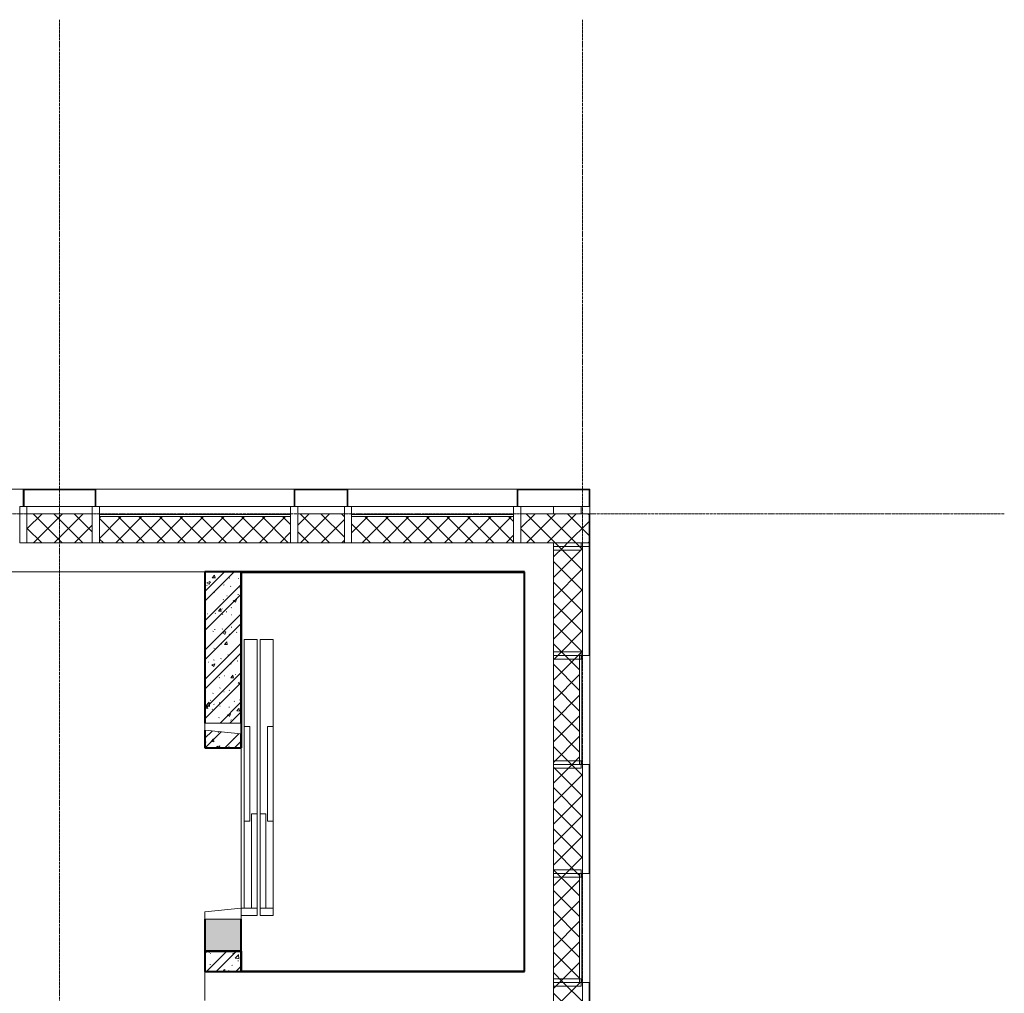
# Model space of a CAD drawing. Header units: millimetres. Extents: x 5617 to 106320, y 7718 to 217672.
# Tile 42 of 44: x 68112 to 74891, y 74300 to 81000. Entities that reach past the tile are written whole.
import ezdxf

# ---------------------------------------------------------------- set-up
doc = ezdxf.new("R2010")
doc.units = ezdxf.units.MM
doc.linetypes.add('ADSK_Линия сетки', pattern=[25, 20, -2.5, 0, -2.5])
doc.linetypes.add('Линия сетки', pattern=[25, 20, -2.5, 0, -2.5])
for name, color, linetype, lineweight in [('Двери', 7, 'Continuous', 18), ('Импосты витража', 7, 'Continuous', 18), ('Колонны', 7, 'Continuous', 18), ('Оси', 7, 'Continuous', 9), ('Перекрытия', 7, 'Continuous', 18), ('Стены', 7, 'Continuous', 18), ('Стены разрез', 7, 'Continuous', 40), ('Стены штриховка', 7, 'Continuous', 40)]:
    doc.layers.add(name, color=color, linetype=linetype, lineweight=lineweight)
pattern_1 = [(50, (0, 0), (218.62117, -19.1268), [22.86, -251.46]), (355, (0, 0), (-42.2919, 229.2684), [18.288, -201.168]), (100.451, (18.22, -1.6), (176.33107, 210.13963), [19.428, -213.708]), (46.184, (0, 60.96), (325.29495, -50.45164), [34.29, -377.19]), (96.636, (27.1, 56.76), (284.883, 296.9127), [29.142, -320.562]), (351.184, (0, 60.96), (284.8858, 296.9107), [27.432, -301.752]), (21, (30.48, 45.72), (181.93753, -122.71832), [22.86, -251.46]), (326, (30.48, 45.72), (74.1622, 221.0262), [18.288, -201.168]), (71.451, (45.64, 35.5), (256.10035, 98.30526), [19.428, -213.708]), (37.5, (0, 0), (3.70639, 101.465895), [3.353, -195.377, 3.353, -200.863, -201.93]), (37.5, (0, 0), (3.70639, 101.465895), [-402.946, 3.353, -198.577]), (7.5, (0, 0), (80.18358, 120.21653), [3.353, -113.081, 3.353, -190.805, -76.962]), (7.5, (0, 0), (80.18358, 120.21653), [-310.591, 3.353, -73.609]), (327.5, (-67.97, 0), (162.708646, -6.87497), [3.353, -72.847, 3.353, -234.391, -315.468]), (327.5, (-67.97, 0), (162.708646, -6.87497), [-313.944, 3.353, -312.115]), (317.5, (-98.45, 0), (177.75468, 30.51183), [3.353, -95.707, 3.353, -154.534, -224.028]), (317.5, (-98.45, 0), (177.75468, 30.51183), [-256.946, 3.353, -220.675])]
pattern_2 = [(45, (0, 0), (-101.02788, 101.02788), []), (45, (67.35, 0), (-101.02788, 101.02788), [])]
pattern_3 = [(45, (0, 0), (-70.71068, 70.71068), []), (135, (0, 0), (-70.71068, -70.71068), [])]

# ---------------------------------------------------------------- blocks, each defined once
blk = doc.blocks.new('A_MEQ_Elevator - Л1-3159025-МКСС_K1_L21_67_500_')
at = {"layer": 'Двери', "color": 254, "true_color": 0xcccccc}
for p, q in [((-650, 345), (-1250, 345)), ((-1250, 345), (-1250, 255)), ((-650, 345), (-650, 305)), ((0, 345), (-650, 345)), ((0, 305), (0, 345)), ((600, 345), (0, 345)), ((650, 345), (600, 345)), ((600, 345), (600, 255)), ((650, 255), (650, 345)), ((-650, 305), (0, 305)), ((-50, 295), (-50, 255)), ((600, 295), (-50, 295)), ((600, 255), (600, 295)), ((-1250, 255), (-50, 255)), ((-50, 235), (-1250, 235)), ((-1250, 235), (-1250, 145)), ((-50, 255), (600, 255)), ((600, 235), (-50, 235)), ((-50, 235), (-50, 195)), ((600, 255), (650, 255)), ((600, 195), (600, 235)), ((600, 235), (600, 125)), ((650, 235), (600, 235)), ((650, 125), (650, 235)), ((-1250, 145), (-650, 145)), ((0, 185), (-650, 185)), ((-650, 185), (-650, 145)), ((-650, 145), (0, 145)), ((-50, 195), (600, 195)), ((0, 145), (0, 185)), ((0, 145), (600, 145)), ((-600, 125), (-675, 125)), ((-675, 125), (-675, -125)), ((-625, -125), (-600, 125)), ((600, 125), (650, 125)), ((600, 125), (625, -125)), ((675, 125), (650, 125)), ((675, -125), (675, 125)), ((-675, -125), (-625, -125)), ((625, -125), (675, -125))]:
    blk.add_line(p, q, dxfattribs=at)
blk = doc.blocks.new('135_SLK_K1_AR_rvt-1-МКСС_K1_L21_67_500_')
at = {"layer": 'Стены разрез', "lineweight": 9, "true_color": 0xcccccc}
h = blk.add_hatch(dxfattribs=at)
h.set_pattern_fill('FP_1', color=254, style=0, pattern_type=2)
h.set_pattern_definition(pattern_1)
h.paths.add_polyline_path([(55200, 75990), (55200, 76085), (54950, 76110), (54950, 75990), (55145.3, 75990)])
h.paths.add_polyline_path([(55145.3, 76160), (55200, 76160), (55200, 77200), (54950, 77200), (54950, 76160)])
h = blk.add_hatch(dxfattribs=at)
h.set_pattern_fill('FP_2', color=254, style=0, pattern_type=2)
h.set_pattern_definition(pattern_2)
h.paths.add_polyline_path([(55200, 75990), (55200, 76085), (54950, 76110), (54950, 75990), (55145.3, 75990)])
h.paths.add_polyline_path([(55145.3, 76160), (55200, 76160), (55200, 77200), (54950, 77200), (54950, 76160)])
at = {"layer": 'Стены разрез', "lineweight": 18, "true_color": 0xe0e0e0}
blk.add_hatch(color=254, dxfattribs=at).paths.add_polyline_path([(54950, 74590), (55200, 74590), (55200, 74810), (54950, 74810)])
at = {"layer": 'Стены разрез', "lineweight": 9, "true_color": 0xcccccc}
h = blk.add_hatch(dxfattribs=at)
h.set_pattern_fill('FP_1', color=254, style=0, pattern_type=2)
h.set_pattern_definition(pattern_1)
h.paths.add_polyline_path([(54950, 74450), (55200, 74450), (55200, 74590), (54950, 74590)])
h = blk.add_hatch(dxfattribs=at)
h.set_pattern_fill('FP_2', color=254, style=0, pattern_type=2)
h.set_pattern_definition(pattern_2)
h.paths.add_polyline_path([(54950, 74450), (55200, 74450), (55200, 74590), (54950, 74590)])
at = {"layer": 'Перекрытия', "color": 254, "true_color": 0xcccccc}
for p, q in [((54950, 77200), (52800, 77200)), ((55200, 74885), (55200, 75990)), ((54950, 74250), (54950, 74450))]:
    blk.add_line(p, q, dxfattribs=at)
at = {"layer": 'Стены разрез', "color": 254, "true_color": 0xcccccc}
for p, q in [((55200, 77200), (54950, 77200)), ((54950, 77200), (54950, 76160)), ((55200, 76160), (55200, 77200)), ((57149, 77200), (55200, 77200)), ((55200, 77200), (55200, 77199)), ((55200, 77199), (55200, 76160)), ((55201, 77199), (57149, 77199)), ((55201, 75990), (55201, 77199)), ((57150, 77200), (57149, 77200)), ((57149, 77199), (57149, 74451)), ((57150, 74451), (57150, 77200)), ((54950, 76110), (54950, 75990)), ((55200, 75990), (55200, 76085)), ((55200, 76085), (55200, 75990)), ((54950, 75990), (55200, 75990)), ((55200, 75990), (55201, 75990)), ((54950, 74810), (54950, 74590)), ((55200, 74590), (55200, 74810)), ((55200, 74590), (54950, 74590)), ((54950, 74590), (54950, 74450)), ((54950, 74590), (55200, 74590)), ((55200, 74450), (55200, 74590)), ((55201, 74590), (55200, 74590)), ((55200, 74590), (55200, 74450)), ((55201, 74451), (55201, 74590)), ((54950, 74450), (55200, 74450)), ((55200, 74450), (55201, 74450)), ((57149, 74451), (55201, 74451)), ((55201, 74450), (57150, 74450)), ((57150, 74450), (57150, 74451))]:
    blk.add_line(p, q, dxfattribs=at)
at = {"layer": 'Двери', "color": 254, "lineweight": 18, "true_color": 0xcccccc, "rotation": 270}
blk.add_blockref('A_MEQ_Elevator - Л1-3159025-МКСС_K1_L21_67_500_', (55075, 75485), dxfattribs=at)
blk = doc.blocks.new('Rectangular Mullion - R_InvisibleFrame_50Wx250H-6862386-МКСС_K1_L21_67_500_')
at = {"layer": 'Импосты витража', "color": 254, "lineweight": 5, "true_color": 0xcccccc}
for p, q in [((-25, 60), (-25, 250)), ((-25, 250), (25, 250)), ((25, 250), (25, 60)), ((25, 60), (-25, 60))]:
    blk.add_line(p, q, dxfattribs=at)
blk = doc.blocks.new('Rectangular Mullion - R_InvisibleFrame_50Wx250H-6862382-МКСС_K1_L21_67_500_')
at = {"layer": 'Импосты витража', "color": 254, "lineweight": 5, "true_color": 0xcccccc}
for p, q in [((57350.002103, 77650), (57540.002103, 77650)), ((57350.002103, 77650), (57350.002103, 77600)), ((57540.002103, 77650), (57540.002103, 77600))]:
    blk.add_line(p, q, dxfattribs=at)
blk = doc.blocks.new('Rectangular Mullion - R_StandardFrame_50Wx250H-7259842-МКСС_K1_L21_67_500_')
at = {"layer": 'Импосты витража', "color": 254, "lineweight": 5, "true_color": 0xcccccc}
blk.add_line((57125.002103, 77650), (57350.002103, 77650), dxfattribs=at)
blk = doc.blocks.new('Rectangular Mullion - R_StandardFrame_50Wx250H-3997581-МКСС_K1_L21_67_500_')
at = {"layer": 'Импосты витража', "color": 254, "lineweight": 5, "true_color": 0xcccccc}
blk.add_line((17725, 77650), (18175, 77650), dxfattribs=at)
blk = doc.blocks.new('Rectangular Mullion - R_StandardFrame_50Wx250H-V30-МКСС_K1_L21_67_500_')
at = {"layer": 'Импосты витража', "color": 254, "lineweight": 5, "true_color": 0xcccccc}
for p, q in [((-25, -250), (-25, 0)), ((-25, 0), (0, 0)), ((5, 0), (25, 0)), ((25, 0), (25, -250)), ((25, -250), (-25, -250))]:
    blk.add_line(p, q, dxfattribs=at)
blk = doc.blocks.new('Rectangular Mullion - R_StandardFrame_50Wx250H-3997556-МКСС_K1_L21_67_500_')
at = {"layer": 'Импосты витража', "color": 254, "lineweight": 5, "true_color": 0xcccccc}
for p, q in [((-25, -250), (-25, 0)), ((-25, 0), (-5, 0)), ((0, 0), (25, 0)), ((25, 0), (25, -250)), ((25, -250), (-25, -250))]:
    blk.add_line(p, q, dxfattribs=at)
blk = doc.blocks.new('Rectangular Mullion - R_StandardFrame_50Wx250H-5317618-МКСС_K1_L21_67_500_')
at = {"layer": 'Импосты витража', "color": 254, "lineweight": 5, "true_color": 0xcccccc}
blk.add_line((19590, 77650), (19910, 77650), dxfattribs=at)
blk = doc.blocks.new('A_SLK_PAN_Type1 - Прямой тип панели-6618554-МКСС_K1_L21_67_500_')
at = {"layer": 'Колонны', "color": 254, "lineweight": 5, "true_color": 0xcccccc}
for p, q in [((-250, 120), (250, 120)), ((-250, 0), (-250, 120)), ((-245, 115), (-245, 0)), ((245, 115), (-245, 115)), ((245, 0), (245, 115)), ((250, 120), (250, 0)), ((-245, 0), (-250, 0)), ((250, 0), (245, 0))]:
    blk.add_line(p, q, dxfattribs=at)
blk = doc.blocks.new('A_SLK_PAN_Type1 - Прямой тип панели-6618564-МКСС_K1_L21_67_500_')
at = {"layer": 'Колонны', "color": 254, "lineweight": 5, "true_color": 0xcccccc}
for p, q in [((-185, 120), (185, 120)), ((-185, 0), (-185, 120)), ((-180, 115), (-180, 0)), ((180, 115), (-180, 115)), ((180, 0), (180, 115)), ((185, 120), (185, 0)), ((-180, 0), (-185, 0)), ((185, 0), (180, 0))]:
    blk.add_line(p, q, dxfattribs=at)
blk = doc.blocks.new('A_OGR_PAN_Отлив - A_OGR_PAN_Отлив-5755980-МКСС_K1_L21_67_500_')
at = {"layer": 'Колонны', "color": 254, "lineweight": 5, "true_color": 0xcccccc}
blk.add_line((-682.5, -120), (682.5, -120), dxfattribs=at)
blk = doc.blocks.new('A_OGR_PAN_Отлив - A_OGR_PAN_Отлив-5755990-МКСС_K1_L21_67_500_')
at = {"layer": 'Колонны', "color": 254, "lineweight": 5, "true_color": 0xcccccc}
blk.add_line((-582.5, -120), (582.5, -120), dxfattribs=at)
blk = doc.blocks.new('Rectangular Mullion - R_StandardFrame_50Wx250H-V39-МКСС_K1_L21_67_500_')
at = {"layer": 'Импосты витража', "color": 254, "lineweight": 5, "true_color": 0xcccccc}
for p, q in [((-25, -250), (-25, 0)), ((-25, 0), (-5, 0)), ((0, 0), (25, 0)), ((25, 0), (25, -250)), ((25, -250), (-25, -250))]:
    blk.add_line(p, q, dxfattribs=at)
blk = doc.blocks.new('135_SLK_K1_AR_FCD_rvt-1-МКСС_K1_L21_67_500_')
at = {"layer": 'Стены разрез', "lineweight": 5, "true_color": 0xcccccc}
h = blk.add_hatch(dxfattribs=at)
h.set_pattern_fill('FP_4', color=254, style=0, pattern_type=2)
h.set_pattern_definition(pattern_3)
h.paths.add_polyline_path([(54175, 77400), (54175, 77600), (53725, 77600), (53725, 77400)])
h = blk.add_hatch(dxfattribs=at)
h.set_pattern_fill('FP_4', color=254, style=0, pattern_type=2)
h.set_pattern_definition(pattern_3)
h.paths.add_polyline_path([(55540, 77400), (55540, 77580), (54225, 77580), (54225, 77400), (55145.3, 77400)])
h = blk.add_hatch(dxfattribs=at)
h.set_pattern_fill('FP_4', color=254, style=0, pattern_type=2)
h.set_pattern_definition(pattern_3)
h.paths.add_polyline_path([(55910, 77400), (55910, 77600), (55590, 77600), (55590, 77400)])
h = blk.add_hatch(dxfattribs=at)
h.set_pattern_fill('FP_4', color=254, style=0, pattern_type=2)
h.set_pattern_definition(pattern_3)
h.paths.add_polyline_path([(57075, 77400), (57075, 77580), (55960, 77580), (55960, 77400), (56519.9, 77400)])
h = blk.add_hatch(dxfattribs=at)
h.set_pattern_fill('FP_4', color=254, style=0, pattern_type=2)
h.set_pattern_definition(pattern_3)
h.paths.add_polyline_path([(57595, 77400), (57595, 77600), (57125, 77600), (57125, 77400), (57550, 77400)])
h = blk.add_hatch(dxfattribs=at)
h.set_pattern_fill('FP_4', color=254, style=0, pattern_type=2)
h.set_pattern_definition(pattern_3)
h.paths.add_polyline_path([(57550, 77375), (57550, 77400), (57350, 77400), (57350, 77375)])
h = blk.add_hatch(dxfattribs=at)
h.set_pattern_fill('FP_4', color=254, style=0, pattern_type=2)
h.set_pattern_definition(pattern_3)
h.paths.add_polyline_path([(57550, 76625), (57550, 77375), (57350, 77375), (57350, 76625)])
h = blk.add_hatch(dxfattribs=at)
h.set_pattern_fill('FP_4', color=254, style=0, pattern_type=2)
h.set_pattern_definition(pattern_3)
h.paths.add_polyline_path([(57530, 75875), (57530, 76625), (57350, 76625), (57350, 75875)])
h = blk.add_hatch(dxfattribs=at)
h.set_pattern_fill('FP_4', color=254, style=0, pattern_type=2)
h.set_pattern_definition(pattern_3)
h.paths.add_polyline_path([(57550, 75125), (57550, 75875), (57350, 75875), (57350, 75125)])
h = blk.add_hatch(dxfattribs=at)
h.set_pattern_fill('FP_4', color=254, style=0, pattern_type=2)
h.set_pattern_definition(pattern_3)
h.paths.add_polyline_path([(57530, 74375), (57530, 75125), (57350, 75125), (57350, 74375)])
h = blk.add_hatch(dxfattribs=at)
h.set_pattern_fill('FP_4', color=254, style=0, pattern_type=2)
h.set_pattern_definition(pattern_3)
h.paths.add_polyline_path([(57550, 73625), (57550, 74375), (57350, 74375), (57350, 73625)])
at = {"layer": 'Стены', "color": 254, "lineweight": 5, "true_color": 0xcccccc}
for p, q in [((57595, 77650), (57540, 77650)), ((57600, 77650), (57600, 77600))]:
    blk.add_line(p, q, dxfattribs=at)
at = {"layer": 'Стены разрез', "color": 254, "lineweight": 9, "true_color": 0xcccccc}
for p, q in [((55540, 77650), (54225, 77650)), ((54225, 77650), (54225, 77400)), ((55540, 77400), (55540, 77650)), ((57075, 77650), (55960, 77650)), ((55960, 77650), (55960, 77400)), ((57075, 77400), (57075, 77650)), ((54175, 77600), (53725, 77600)), ((53725, 77600), (53725, 77400)), ((54175, 77400), (54175, 77600)), ((55910, 77600), (55590, 77600)), ((55590, 77600), (55590, 77400)), ((55910, 77400), (55910, 77600)), ((57595, 77600), (57125, 77600)), ((57125, 77600), (57125, 77400)), ((57600, 77600), (57595, 77600)), ((57600, 77400), (57600, 77600)), ((53725, 77400), (54175, 77400)), ((54225, 77400), (55540, 77400)), ((55590, 77400), (55910, 77400)), ((55960, 77400), (57075, 77400)), ((57125, 77400), (57350, 77400)), ((57350, 77400), (57350, 77375)), ((57350, 77375), (57600, 77375)), ((57350, 77375), (57350, 76625)), ((57600, 77375), (57350, 77375)), ((57600, 77375), (57600, 77400)), ((57600, 76625), (57600, 77375)), ((57350, 76625), (57350, 75875)), ((57600, 76625), (57350, 76625)), ((57350, 76625), (57600, 76625)), ((57600, 75875), (57600, 76625)), ((57350, 75875), (57350, 75125)), ((57600, 75875), (57350, 75875)), ((57350, 75875), (57600, 75875)), ((57600, 75125), (57600, 75875)), ((57350, 75125), (57600, 75125)), ((57350, 75125), (57350, 74375)), ((57600, 75125), (57350, 75125)), ((57600, 74375), (57600, 75125)), ((57350, 74375), (57350, 73625)), ((57600, 74375), (57350, 74375)), ((57350, 74375), (57600, 74375)), ((57600, 73625), (57600, 74375))]:
    blk.add_line(p, q, dxfattribs=at)
at = {"layer": 'Стены штриховка', "color": 254, "lineweight": 9, "true_color": 0xcccccc}
for p, q in [((54225, 77595), (55540, 77595)), ((54225, 77580), (55540, 77580)), ((55960, 77595), (57075, 77595)), ((55960, 77580), (57075, 77580)), ((57595, 77600), (57595, 77400)), ((57550, 77400), (57350, 77400)), ((57550, 77375), (57550, 77400)), ((57595, 77400), (57550, 77400)), ((57550, 76625), (57550, 77375)), ((57595, 77375), (57595, 77400)), ((57595, 76625), (57595, 77375)), ((57530, 75875), (57530, 76625)), ((57545, 75875), (57545, 76625)), ((57550, 75125), (57550, 75875)), ((57595, 75125), (57595, 75875)), ((57530, 74375), (57530, 75125)), ((57545, 74375), (57545, 75125)), ((57550, 73625), (57550, 74375)), ((57595, 73625), (57595, 74375))]:
    blk.add_line(p, q, dxfattribs=at)
at = {"layer": 'Импосты витража', "color": 254, "lineweight": 5, "true_color": 0xcccccc, "extrusion": (0, 0, -1)}
for name, p in [('Rectangular Mullion - R_StandardFrame_50Wx250H-3997556-МКСС_K1_L21_67_500_', (-53700, 77650)), ('Rectangular Mullion - R_StandardFrame_50Wx250H-V30-МКСС_K1_L21_67_500_', (-54200, 77650)), ('Rectangular Mullion - R_StandardFrame_50Wx250H-3997556-МКСС_K1_L21_67_500_', (-55565, 77650)), ('Rectangular Mullion - R_StandardFrame_50Wx250H-V30-МКСС_K1_L21_67_500_', (-55935, 77650)), ('Rectangular Mullion - R_StandardFrame_50Wx250H-V39-МКСС_K1_L21_67_500_', (-57100, 77650))]:
    blk.add_blockref(name, p, dxfattribs=at)
at = {"layer": 'Импосты витража', "color": 254, "lineweight": 5, "true_color": 0xcccccc}
for name, p in [('Rectangular Mullion - R_StandardFrame_50Wx250H-3997581-МКСС_K1_L21_67_500_', (36000, 0)), ('Rectangular Mullion - R_StandardFrame_50Wx250H-5317618-МКСС_K1_L21_67_500_', (36000, 0)), ('Rectangular Mullion - R_StandardFrame_50Wx250H-7259842-МКСС_K1_L21_67_500_', (0, 0)), ('Rectangular Mullion - R_InvisibleFrame_50Wx250H-6862382-МКСС_K1_L21_67_500_', (0, 0))]:
    blk.add_blockref(name, p, dxfattribs=at)
at = {"layer": 'Импосты витража', "color": 254, "lineweight": 5, "true_color": 0xcccccc, "extrusion": (0, 0, -1), "rotation": 270.0000000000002}
for p in [(-57600, 77375), (-57600, 76625), (-57600, 75875), (-57600, 75125), (-57600, 74375)]:
    blk.add_blockref('Rectangular Mullion - R_InvisibleFrame_50Wx250H-6862386-МКСС_K1_L21_67_500_', p, dxfattribs=at)
at = {"layer": 'Колонны', "color": 254, "lineweight": 5, "true_color": 0xcccccc, "rotation": 180}
for name, p in [('A_OGR_PAN_Отлив - A_OGR_PAN_Отлив-5755980-МКСС_K1_L21_67_500_', (53017.5, 77650)), ('A_OGR_PAN_Отлив - A_OGR_PAN_Отлив-5755980-МКСС_K1_L21_67_500_', (54882.5, 77650)), ('A_OGR_PAN_Отлив - A_OGR_PAN_Отлив-5755990-МКСС_K1_L21_67_500_', (56517.5, 77650))]:
    blk.add_blockref(name, p, dxfattribs=at)
at = {"layer": 'Колонны', "color": 254, "lineweight": 5, "true_color": 0xcccccc}
for name, p in [('A_SLK_PAN_Type1 - Прямой тип панели-6618554-МКСС_K1_L21_67_500_', (53950, 77650)), ('A_SLK_PAN_Type1 - Прямой тип панели-6618564-МКСС_K1_L21_67_500_', (55750, 77650)), ('A_SLK_PAN_Type1 - Прямой тип панели-6618554-МКСС_K1_L21_67_500_', (57350, 77650))]:
    blk.add_blockref(name, p, dxfattribs=at)

msp = doc.modelspace()

# ---------------------------------------------------------------- linework, layer by layer
at = {"layer": 'Оси', "linetype": 'Линия сетки'}
for p, q in [((68387.3, 54703.8), (68387.3, 80999.9)), ((71987.3, 54703.8), (71987.3, 80999.9))]:
    msp.add_line(p, q, dxfattribs=at)
at = {"layer": 'Оси', "linetype": 'ADSK_Линия сетки'}
msp.add_line((74890.6, 77600), (25783.4, 77600), dxfattribs=at)

# ---------------------------------------------------------------- block references
at = {"lineweight": 5}
for name in ['135_SLK_K1_AR_FCD_rvt-1-МКСС_K1_L21_67_500_', '135_SLK_K1_AR_rvt-1-МКСС_K1_L21_67_500_']:
    msp.add_blockref(name, (14437.3, 0), dxfattribs=at)

doc.saveas('drawing.dxf')
